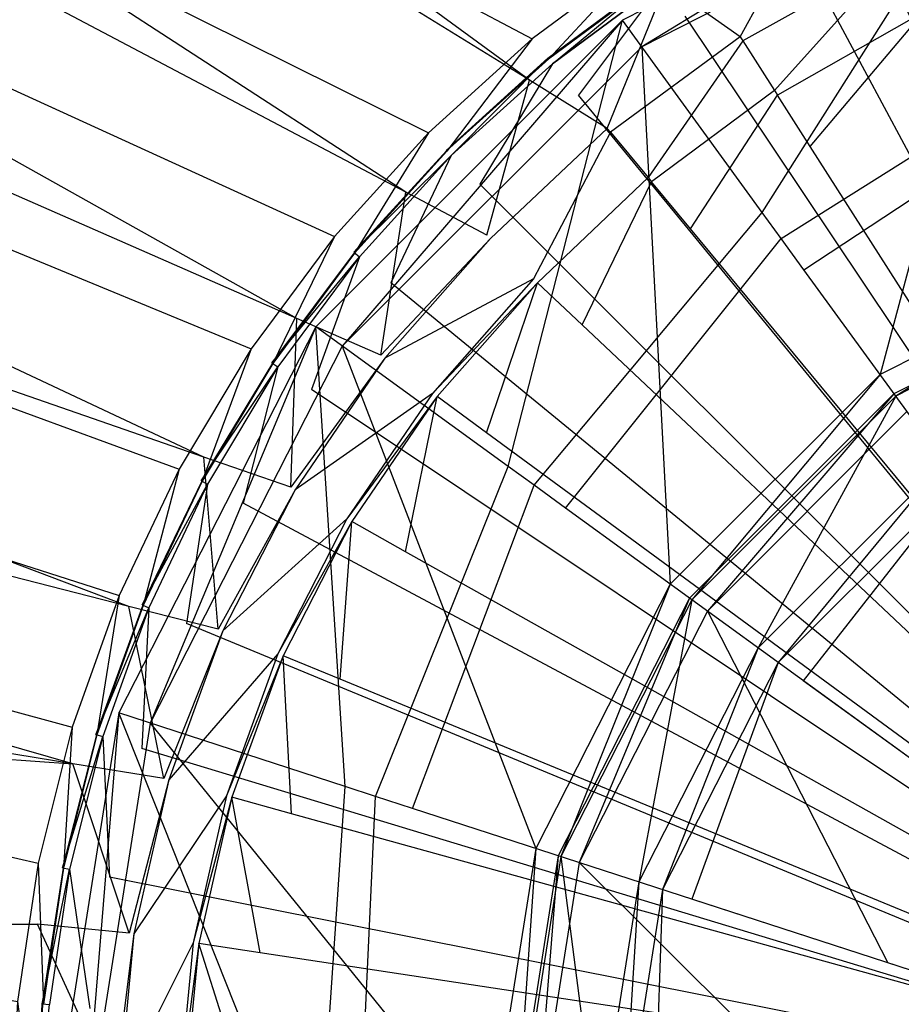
# Model space of a CAD drawing. Extents: x 0 to 0.45, y -0.35 to 0.
# Tile 15 of 30: x 0.194 to 0.213, y -0.157 to -0.136. Entities that reach past the tile are written whole.
import ezdxf

# ---------------------------------------------------------------- set-up
doc = ezdxf.new("R2010")
doc.units = 0
for name, color, linetype in [('L0_WT_536045_0___REPLACEMTFOREM', 7, 'CONTINUOUS'), ('L2_ABLAUF60_ONOVO_1___REPLACEMT', 7, 'CONTINUOUS'), ('L3_ABLAUF60_ONOVO_2___REPLACEMT', 7, 'CONTINUOUS')]:
    doc.layers.add(name, color=color, linetype=linetype)

msp = doc.modelspace()

# ---------------------------------------------------------------- linework, layer by layer
at = {"layer": 'L0_WT_536045_0___REPLACEMTFOREM', "color": 8}
for points, invisible_edges in [([(0.077165, -0.042931, 0.021923), (0.205356, -0.137469, 0.021923), (0.076399, -0.057836, 0.021923), (0.077165, -0.042931, 0.021923)], 13), ([(0.205356, -0.137469, 0.021923), (0.077165, -0.042931, 0.021923), (0.208304, -0.13539, 0.021923), (0.205356, -0.137469, 0.021923)], 14), ([(0.076399, -0.057836, 0.021923), (0.20268, -0.139892, 0.021923), (0.075633, -0.072741, 0.021923), (0.076399, -0.057836, 0.021923)], 13), ([(0.20268, -0.139892, 0.021923), (0.076399, -0.057836, 0.021923), (0.205356, -0.137469, 0.021923), (0.20268, -0.139892, 0.021923)], 14), ([(0.075633, -0.072741, 0.021923), (0.200319, -0.142625, 0.021923), (0.074867, -0.087646, 0.021923), (0.075633, -0.072741, 0.021923)], 13), ([(0.200319, -0.142625, 0.021923), (0.075633, -0.072741, 0.021923), (0.20268, -0.139892, 0.021923), (0.200319, -0.142625, 0.021923)], 14), ([(0.074867, -0.087646, 0.021923), (0.198311, -0.145629, 0.021923), (0.074101, -0.10255, 0.021923), (0.074867, -0.087646, 0.021923)], 13), ([(0.198311, -0.145629, 0.021923), (0.074867, -0.087646, 0.021923), (0.200319, -0.142625, 0.021923), (0.198311, -0.145629, 0.021923)], 14), ([(0.074101, -0.10255, 0.021923), (0.196688, -0.148858, 0.021923), (0.073335, -0.117455, 0.021923), (0.074101, -0.10255, 0.021923)], 13), ([(0.196688, -0.148858, 0.021923), (0.074101, -0.10255, 0.021923), (0.198311, -0.145629, 0.021923), (0.196688, -0.148858, 0.021923)], 14), ([(0.073335, -0.117455, 0.021923), (0.195477, -0.152264, 0.021923), (0.072569, -0.13236, 0.021923), (0.073335, -0.117455, 0.021923)], 13), ([(0.195477, -0.152264, 0.021923), (0.073335, -0.117455, 0.021923), (0.196688, -0.148858, 0.021923), (0.195477, -0.152264, 0.021923)], 14), ([(0.205415, -0.136572, 0.054029), (0.181246, -0.123743, 0.054029), (0.176427, -0.125307, 0.054029), (0.205415, -0.136572, 0.054029)], 13), ([(0.181246, -0.123743, 0.054029), (0.205415, -0.136572, 0.054029), (0.207849, -0.134768, 0.054029), (0.181246, -0.123743, 0.054029)], 14), ([(0.20317, -0.138607, 0.054029), (0.176427, -0.125307, 0.054029), (0.171832, -0.127459, 0.054029), (0.20317, -0.138607, 0.054029)], 13), ([(0.176427, -0.125307, 0.054029), (0.20317, -0.138607, 0.054029), (0.205415, -0.136572, 0.054029), (0.176427, -0.125307, 0.054029)], 14), ([(0.201136, -0.140852, 0.054029), (0.171832, -0.127459, 0.054029), (0.167539, -0.130163, 0.054029), (0.201136, -0.140852, 0.054029)], 13), ([(0.171832, -0.127459, 0.054029), (0.201136, -0.140852, 0.054029), (0.20317, -0.138607, 0.054029), (0.171832, -0.127459, 0.054029)], 14), ([(0.199331, -0.143285, 0.054029), (0.167539, -0.130163, 0.054029), (0.163621, -0.133371, 0.054029), (0.199331, -0.143285, 0.054029)], 13), ([(0.167539, -0.130163, 0.054029), (0.199331, -0.143285, 0.054029), (0.201136, -0.140852, 0.054029), (0.167539, -0.130163, 0.054029)], 14), ([(0.195477, -0.152264, 0.021923), (0.073728, -0.143963, 0.021923), (0.072569, -0.13236, 0.021923), (0.195477, -0.152264, 0.021923)], 13), ([(0.197774, -0.145884, 0.054029), (0.163621, -0.133371, 0.054029), (0.160146, -0.137029, 0.054029), (0.197774, -0.145884, 0.054029)], 13), ([(0.163621, -0.133371, 0.054029), (0.197774, -0.145884, 0.054029), (0.199331, -0.143285, 0.054029), (0.163621, -0.133371, 0.054029)], 14), ([(0.225, -0.160437, 0.049023), (0.213789, -0.133371, 0.049023), (0.21119, -0.1346, 0.049023), (0.225, -0.160437, 0.049023)], 14), ([(0.211479, -0.133682, 0.021923), (0.209919, -0.136528, 0.021923), (0.208304, -0.13539, 0.021923), (0.211479, -0.133682, 0.021923)], 13), ([(0.209919, -0.136528, 0.021923), (0.211479, -0.133682, 0.021923), (0.213026, -0.134907, 0.021923), (0.209919, -0.136528, 0.021923)], 14), ([(0.225, -0.160437, 0.049023), (0.21119, -0.1346, 0.049023), (0.208724, -0.136078, 0.049023), (0.225, -0.160437, 0.049023)], 14), ([(0.205772, -0.137007, 0.054029), (0.207849, -0.134768, 0.054029), (0.205415, -0.136572, 0.054029), (0.205772, -0.137007, 0.054029)], 13), ([(0.207849, -0.134768, 0.054029), (0.205772, -0.137007, 0.054029), (0.208161, -0.135235, 0.054029), (0.207849, -0.134768, 0.054029)], 14), ([(0.213026, -0.134907, 0.021923), (0.209975, -0.136617, 0.020382), (0.209919, -0.136528, 0.021923), (0.213026, -0.134907, 0.021923)], 14), ([(0.209975, -0.136617, 0.020382), (0.213026, -0.134907, 0.021923), (0.213071, -0.135001, 0.020382), (0.209975, -0.136617, 0.020382)], 13), ([(0.213071, -0.135001, 0.020382), (0.210659, -0.13769, 0.001753), (0.209975, -0.136617, 0.020382), (0.213071, -0.135001, 0.020382)], 14), ([(0.210659, -0.13769, 0.001753), (0.213071, -0.135001, 0.020382), (0.213614, -0.136148, 0.001753), (0.210659, -0.13769, 0.001753)], 13), ([(0.205857, -0.137111, 0.049023), (0.208147, -0.135215, 0.050165), (0.205756, -0.136988, 0.050165), (0.205857, -0.137111, 0.049023)], 14), ([(0.208156, -0.135228, 0.052677), (0.205756, -0.136988, 0.050165), (0.208147, -0.135215, 0.050165), (0.208156, -0.135228, 0.052677)], 13), ([(0.205756, -0.136988, 0.050165), (0.208156, -0.135228, 0.052677), (0.205766, -0.137001, 0.052677), (0.205756, -0.136988, 0.050165)], 14), ([(0.208161, -0.135235, 0.054029), (0.205766, -0.137001, 0.052677), (0.208156, -0.135228, 0.052677), (0.208161, -0.135235, 0.054029)], 13), ([(0.205766, -0.137001, 0.052677), (0.208161, -0.135235, 0.054029), (0.205772, -0.137007, 0.054029), (0.205766, -0.137001, 0.052677)], 14), ([(0.208147, -0.135215, 0.050165), (0.205857, -0.137111, 0.049023), (0.208236, -0.135347, 0.049023), (0.208147, -0.135215, 0.050165)], 13), ([(0.206415, -0.13779, 0.049023), (0.208236, -0.135347, 0.049023), (0.205857, -0.137111, 0.049023), (0.206415, -0.13779, 0.049023)], 13), ([(0.208236, -0.135347, 0.049023), (0.206415, -0.13779, 0.049023), (0.208724, -0.136078, 0.049023), (0.208236, -0.135347, 0.049023)], 14), ([(0.208304, -0.13539, 0.021923), (0.20704, -0.138509, 0.021923), (0.205356, -0.137469, 0.021923), (0.208304, -0.13539, 0.021923)], 13), ([(0.20704, -0.138509, 0.021923), (0.208304, -0.13539, 0.021923), (0.209919, -0.136528, 0.021923), (0.20704, -0.138509, 0.021923)], 14), ([(0.225, -0.160437, 0.049023), (0.208724, -0.136078, 0.049023), (0.206415, -0.13779, 0.049023), (0.225, -0.160437, 0.049023)], 14), ([(0.213614, -0.136148, 0.001753), (0.210723, -0.137791), (0.210659, -0.13769, 0.001753), (0.213614, -0.136148, 0.001753)], 14), ([(0.210723, -0.137791), (0.213614, -0.136148, 0.001753), (0.213665, -0.136256), (0.210723, -0.137791)], 13), ([(0.213665, -0.136256), (0.211429, -0.138899), (0.210723, -0.137791), (0.213665, -0.136256)], 13), ([(0.211429, -0.138899), (0.213665, -0.136256), (0.214225, -0.13744), (0.211429, -0.138899)], 14), ([(0.203568, -0.139005, 0.054029), (0.205415, -0.136572, 0.054029), (0.20317, -0.138607, 0.054029), (0.203568, -0.139005, 0.054029)], 13), ([(0.205415, -0.136572, 0.054029), (0.203568, -0.139005, 0.054029), (0.205772, -0.137007, 0.054029), (0.205415, -0.136572, 0.054029)], 14), ([(0.209919, -0.136528, 0.021923), (0.207107, -0.138591, 0.020382), (0.20704, -0.138509, 0.021923), (0.209919, -0.136528, 0.021923)], 14), ([(0.207107, -0.138591, 0.020382), (0.209919, -0.136528, 0.021923), (0.209975, -0.136617, 0.020382), (0.207107, -0.138591, 0.020382)], 13), ([(0.209975, -0.136617, 0.020382), (0.207921, -0.139574, 0.001753), (0.207107, -0.138591, 0.020382), (0.209975, -0.136617, 0.020382)], 14), ([(0.207921, -0.139574, 0.001753), (0.209975, -0.136617, 0.020382), (0.210659, -0.13769, 0.001753), (0.207921, -0.139574, 0.001753)], 13), ([(0.196478, -0.148623, 0.054029), (0.160146, -0.137029, 0.054029), (0.157173, -0.141075, 0.054029), (0.196478, -0.148623, 0.054029)], 13), ([(0.160146, -0.137029, 0.054029), (0.196478, -0.148623, 0.054029), (0.197774, -0.145884, 0.054029), (0.160146, -0.137029, 0.054029)], 14), ([(0.203663, -0.1391, 0.049023), (0.205756, -0.136988, 0.050165), (0.203551, -0.138987, 0.050165), (0.203663, -0.1391, 0.049023)], 14), ([(0.205766, -0.137001, 0.052677), (0.203551, -0.138987, 0.050165), (0.205756, -0.136988, 0.050165), (0.205766, -0.137001, 0.052677)], 13), ([(0.203551, -0.138987, 0.050165), (0.205766, -0.137001, 0.052677), (0.203562, -0.138999, 0.052677), (0.203551, -0.138987, 0.050165)], 14), ([(0.205772, -0.137007, 0.054029), (0.203562, -0.138999, 0.052677), (0.205766, -0.137001, 0.052677), (0.205772, -0.137007, 0.054029)], 13), ([(0.203562, -0.138999, 0.052677), (0.205772, -0.137007, 0.054029), (0.203568, -0.139005, 0.054029), (0.203562, -0.138999, 0.052677)], 14), ([(0.205756, -0.136988, 0.050165), (0.203663, -0.1391, 0.049023), (0.205857, -0.137111, 0.049023), (0.205756, -0.136988, 0.050165)], 13), ([(0.204285, -0.139721, 0.049023), (0.205857, -0.137111, 0.049023), (0.203663, -0.1391, 0.049023), (0.204285, -0.139721, 0.049023)], 13), ([(0.205857, -0.137111, 0.049023), (0.204285, -0.139721, 0.049023), (0.206415, -0.13779, 0.049023), (0.205857, -0.137111, 0.049023)], 14), ([(0.205356, -0.137469, 0.021923), (0.204433, -0.140819, 0.021923), (0.20268, -0.139892, 0.021923), (0.205356, -0.137469, 0.021923)], 13), ([(0.204433, -0.140819, 0.021923), (0.205356, -0.137469, 0.021923), (0.20704, -0.138509, 0.021923), (0.204433, -0.140819, 0.021923)], 14), ([(0.225, -0.160213), (0.211429, -0.138899), (0.214225, -0.13744), (0.225, -0.160213)], 14), ([(0.210659, -0.13769, 0.001753), (0.207998, -0.139666), (0.207921, -0.139574, 0.001753), (0.210659, -0.13769, 0.001753)], 14), ([(0.207998, -0.139666), (0.210659, -0.13769, 0.001753), (0.210723, -0.137791), (0.207998, -0.139666)], 13), ([(0.225, -0.160437, 0.049023), (0.206415, -0.13779, 0.049023), (0.204285, -0.139721, 0.049023), (0.225, -0.160437, 0.049023)], 14), ([(0.210723, -0.137791), (0.208838, -0.140681), (0.207998, -0.139666), (0.210723, -0.137791)], 13), ([(0.208838, -0.140681), (0.210723, -0.137791), (0.211429, -0.138899), (0.208838, -0.140681)], 14), ([(0.20704, -0.138509, 0.021923), (0.20451, -0.140892, 0.020382), (0.204433, -0.140819, 0.021923), (0.20704, -0.138509, 0.021923)], 14), ([(0.20451, -0.140892, 0.020382), (0.20704, -0.138509, 0.021923), (0.207107, -0.138591, 0.020382), (0.20451, -0.140892, 0.020382)], 13), ([(0.201571, -0.141209, 0.054029), (0.20317, -0.138607, 0.054029), (0.201136, -0.140852, 0.054029), (0.201571, -0.141209, 0.054029)], 13), ([(0.20317, -0.138607, 0.054029), (0.201571, -0.141209, 0.054029), (0.203568, -0.139005, 0.054029), (0.20317, -0.138607, 0.054029)], 14), ([(0.207107, -0.138591, 0.020382), (0.205442, -0.14177, 0.001753), (0.20451, -0.140892, 0.020382), (0.207107, -0.138591, 0.020382)], 14), ([(0.205442, -0.14177, 0.001753), (0.207107, -0.138591, 0.020382), (0.207921, -0.139574, 0.001753), (0.205442, -0.14177, 0.001753)], 13), ([(0.225, -0.160213), (0.208838, -0.140681), (0.211429, -0.138899), (0.225, -0.160213)], 14), ([(0.201552, -0.141193, 0.050165), (0.203663, -0.1391, 0.049023), (0.203551, -0.138987, 0.050165), (0.201552, -0.141193, 0.050165)], 14), ([(0.203562, -0.138999, 0.052677), (0.201552, -0.141193, 0.050165), (0.203551, -0.138987, 0.050165), (0.203562, -0.138999, 0.052677)], 14), ([(0.201552, -0.141193, 0.050165), (0.203562, -0.138999, 0.052677), (0.201564, -0.141203, 0.052677), (0.201552, -0.141193, 0.050165)], 13), ([(0.203663, -0.1391, 0.049023), (0.201552, -0.141193, 0.050165), (0.201674, -0.141294, 0.049023), (0.203663, -0.1391, 0.049023)], 13), ([(0.203568, -0.139005, 0.054029), (0.201564, -0.141203, 0.052677), (0.203562, -0.138999, 0.052677), (0.203568, -0.139005, 0.054029)], 14), ([(0.201564, -0.141203, 0.052677), (0.203568, -0.139005, 0.054029), (0.201571, -0.141209, 0.054029), (0.201564, -0.141203, 0.052677)], 13), ([(0.202354, -0.141851, 0.049023), (0.203663, -0.1391, 0.049023), (0.201674, -0.141294, 0.049023), (0.202354, -0.141851, 0.049023)], 13), ([(0.203663, -0.1391, 0.049023), (0.202354, -0.141851, 0.049023), (0.204285, -0.139721, 0.049023), (0.203663, -0.1391, 0.049023)], 14), ([(0.207921, -0.139574, 0.001753), (0.20553, -0.141853), (0.205442, -0.14177, 0.001753), (0.207921, -0.139574, 0.001753)], 14), ([(0.20553, -0.141853), (0.207921, -0.139574, 0.001753), (0.207998, -0.139666), (0.20553, -0.141853)], 13), ([(0.225, -0.160437, 0.049023), (0.204285, -0.139721, 0.049023), (0.202354, -0.141851, 0.049023), (0.225, -0.160437, 0.049023)], 14), ([(0.207998, -0.139666), (0.206493, -0.14276), (0.20553, -0.141853), (0.207998, -0.139666)], 13), ([(0.206493, -0.14276), (0.207998, -0.139666), (0.208838, -0.140681), (0.206493, -0.14276)], 14), ([(0.20268, -0.139892, 0.021923), (0.202138, -0.143422, 0.021923), (0.200319, -0.142625, 0.021923), (0.20268, -0.139892, 0.021923)], 13), ([(0.202138, -0.143422, 0.021923), (0.20268, -0.139892, 0.021923), (0.204433, -0.140819, 0.021923), (0.202138, -0.143422, 0.021923)], 14), ([(0.225, -0.160213), (0.206493, -0.14276), (0.208838, -0.140681), (0.225, -0.160213)], 14), ([(0.199799, -0.143598, 0.054029), (0.201136, -0.140852, 0.054029), (0.199331, -0.143285, 0.054029), (0.199799, -0.143598, 0.054029)], 13), ([(0.201136, -0.140852, 0.054029), (0.199799, -0.143598, 0.054029), (0.201571, -0.141209, 0.054029), (0.201136, -0.140852, 0.054029)], 14), ([(0.20451, -0.140892, 0.020382), (0.202138, -0.143422, 0.021923), (0.204433, -0.140819, 0.021923), (0.20451, -0.140892, 0.020382)], 14), ([(0.202138, -0.143422, 0.021923), (0.20451, -0.140892, 0.020382), (0.202224, -0.143485, 0.020382), (0.202138, -0.143422, 0.021923)], 13), ([(0.205442, -0.14177, 0.001753), (0.202224, -0.143485, 0.020382), (0.20451, -0.140892, 0.020382), (0.205442, -0.14177, 0.001753)], 14), ([(0.195458, -0.151475, 0.054029), (0.157173, -0.141075, 0.054029), (0.154752, -0.145439, 0.054029), (0.195458, -0.151475, 0.054029)], 13), ([(0.157173, -0.141075, 0.054029), (0.195458, -0.151475, 0.054029), (0.196478, -0.148623, 0.054029), (0.157173, -0.141075, 0.054029)], 14), ([(0.199778, -0.143584, 0.050165), (0.201674, -0.141294, 0.049023), (0.201552, -0.141193, 0.050165), (0.199778, -0.143584, 0.050165)], 14), ([(0.201564, -0.141203, 0.052677), (0.199778, -0.143584, 0.050165), (0.201552, -0.141193, 0.050165), (0.201564, -0.141203, 0.052677)], 14), ([(0.199778, -0.143584, 0.050165), (0.201564, -0.141203, 0.052677), (0.199792, -0.143593, 0.052677), (0.199778, -0.143584, 0.050165)], 13), ([(0.201674, -0.141294, 0.049023), (0.199778, -0.143584, 0.050165), (0.19991, -0.143672, 0.049023), (0.201674, -0.141294, 0.049023)], 13), ([(0.201571, -0.141209, 0.054029), (0.199792, -0.143593, 0.052677), (0.201564, -0.141203, 0.052677), (0.201571, -0.141209, 0.054029)], 14), ([(0.199792, -0.143593, 0.052677), (0.201571, -0.141209, 0.054029), (0.199799, -0.143598, 0.054029), (0.199792, -0.143593, 0.052677)], 13), ([(0.200641, -0.144161, 0.049023), (0.201674, -0.141294, 0.049023), (0.19991, -0.143672, 0.049023), (0.200641, -0.144161, 0.049023)], 13), ([(0.201674, -0.141294, 0.049023), (0.200641, -0.144161, 0.049023), (0.202354, -0.141851, 0.049023), (0.201674, -0.141294, 0.049023)], 14), ([(0.225, -0.160437, 0.049023), (0.202354, -0.141851, 0.049023), (0.200641, -0.144161, 0.049023), (0.225, -0.160437, 0.049023)], 14), ([(0.202224, -0.143485, 0.020382), (0.205442, -0.14177, 0.001753), (0.20326, -0.144246, 0.001753), (0.202224, -0.143485, 0.020382)], 13), ([(0.20553, -0.141853), (0.20326, -0.144246, 0.001753), (0.205442, -0.14177, 0.001753), (0.20553, -0.141853)], 14), ([(0.20326, -0.144246, 0.001753), (0.20553, -0.141853), (0.203358, -0.144317), (0.20326, -0.144246, 0.001753)], 13), ([(0.20553, -0.141853), (0.204428, -0.145103), (0.203358, -0.144317), (0.20553, -0.141853)], 13), ([(0.204428, -0.145103), (0.20553, -0.141853), (0.206493, -0.14276), (0.204428, -0.145103)], 14), ([(0.200319, -0.142625, 0.021923), (0.20019, -0.14628, 0.021923), (0.198311, -0.145629, 0.021923), (0.200319, -0.142625, 0.021923)], 13), ([(0.20019, -0.14628, 0.021923), (0.200319, -0.142625, 0.021923), (0.202138, -0.143422, 0.021923), (0.20019, -0.14628, 0.021923)], 14), ([(0.225, -0.160213), (0.204428, -0.145103), (0.206493, -0.14276), (0.225, -0.160213)], 14), ([(0.19827, -0.146149, 0.054029), (0.199331, -0.143285, 0.054029), (0.197774, -0.145884, 0.054029), (0.19827, -0.146149, 0.054029)], 13), ([(0.199331, -0.143285, 0.054029), (0.19827, -0.146149, 0.054029), (0.199799, -0.143598, 0.054029), (0.199331, -0.143285, 0.054029)], 14), ([(0.202224, -0.143485, 0.020382), (0.20019, -0.14628, 0.021923), (0.202138, -0.143422, 0.021923), (0.202224, -0.143485, 0.020382)], 14), ([(0.198248, -0.146137, 0.050165), (0.19991, -0.143672, 0.049023), (0.199778, -0.143584, 0.050165), (0.198248, -0.146137, 0.050165)], 14), ([(0.199792, -0.143593, 0.052677), (0.198248, -0.146137, 0.050165), (0.199778, -0.143584, 0.050165), (0.199792, -0.143593, 0.052677)], 14), ([(0.198248, -0.146137, 0.050165), (0.199792, -0.143593, 0.052677), (0.198262, -0.146145, 0.052677), (0.198248, -0.146137, 0.050165)], 13), ([(0.199799, -0.143598, 0.054029), (0.198262, -0.146145, 0.052677), (0.199792, -0.143593, 0.052677), (0.199799, -0.143598, 0.054029)], 14), ([(0.198262, -0.146145, 0.052677), (0.199799, -0.143598, 0.054029), (0.19827, -0.146149, 0.054029), (0.198262, -0.146145, 0.052677)], 13), ([(0.20019, -0.14628, 0.021923), (0.202224, -0.143485, 0.020382), (0.200283, -0.146333, 0.020382), (0.20019, -0.14628, 0.021923)], 13), ([(0.20326, -0.144246, 0.001753), (0.200283, -0.146333, 0.020382), (0.202224, -0.143485, 0.020382), (0.20326, -0.144246, 0.001753)], 14), ([(0.19991, -0.143672, 0.049023), (0.198248, -0.146137, 0.050165), (0.198388, -0.146212, 0.049023), (0.19991, -0.143672, 0.049023)], 13), ([(0.199163, -0.146627, 0.049023), (0.19991, -0.143672, 0.049023), (0.198388, -0.146212, 0.049023), (0.199163, -0.146627, 0.049023)], 13), ([(0.19991, -0.143672, 0.049023), (0.199163, -0.146627, 0.049023), (0.200641, -0.144161, 0.049023), (0.19991, -0.143672, 0.049023)], 14), ([(0.194706, -0.155738, 0.021923), (0.076644, -0.155349, 0.021923), (0.073728, -0.143963, 0.021923), (0.194706, -0.155738, 0.021923)], 13), ([(0.073728, -0.143963, 0.021923), (0.195477, -0.152264, 0.021923), (0.194706, -0.155738, 0.021923), (0.073728, -0.143963, 0.021923)], 14), ([(0.225, -0.160437, 0.049023), (0.200641, -0.144161, 0.049023), (0.199163, -0.146627, 0.049023), (0.225, -0.160437, 0.049023)], 14), ([(0.200283, -0.146333, 0.020382), (0.20326, -0.144246, 0.001753), (0.201407, -0.146963, 0.001753), (0.200283, -0.146333, 0.020382)], 13), ([(0.203358, -0.144317), (0.201407, -0.146963, 0.001753), (0.20326, -0.144246, 0.001753), (0.203358, -0.144317)], 14), ([(0.201407, -0.146963, 0.001753), (0.203358, -0.144317), (0.201513, -0.147023), (0.201407, -0.146963, 0.001753)], 13), ([(0.203358, -0.144317), (0.202674, -0.147674), (0.201513, -0.147023), (0.203358, -0.144317)], 13), ([(0.202674, -0.147674), (0.203358, -0.144317), (0.204428, -0.145103), (0.202674, -0.147674)], 14), ([(0.225, -0.160213), (0.202674, -0.147674), (0.204428, -0.145103), (0.225, -0.160213)], 14), ([(0.194721, -0.154414, 0.054029), (0.154752, -0.145439, 0.054029), (0.152926, -0.150047, 0.054029), (0.194721, -0.154414, 0.054029)], 13), ([(0.154752, -0.145439, 0.054029), (0.194721, -0.154414, 0.054029), (0.195458, -0.151475, 0.054029), (0.154752, -0.145439, 0.054029)], 14), ([(0.198311, -0.145629, 0.021923), (0.198618, -0.149349, 0.021923), (0.196688, -0.148858, 0.021923), (0.198311, -0.145629, 0.021923)], 13), ([(0.198618, -0.149349, 0.021923), (0.198311, -0.145629, 0.021923), (0.20019, -0.14628, 0.021923), (0.198618, -0.149349, 0.021923)], 14), ([(0.196998, -0.148838, 0.054029), (0.197774, -0.145884, 0.054029), (0.196478, -0.148623, 0.054029), (0.196998, -0.148838, 0.054029)], 13), ([(0.197774, -0.145884, 0.054029), (0.196998, -0.148838, 0.054029), (0.19827, -0.146149, 0.054029), (0.197774, -0.145884, 0.054029)], 14), ([(0.196975, -0.148828, 0.050165), (0.198388, -0.146212, 0.049023), (0.198248, -0.146137, 0.050165), (0.196975, -0.148828, 0.050165)], 14), ([(0.198262, -0.146145, 0.052677), (0.196975, -0.148828, 0.050165), (0.198248, -0.146137, 0.050165), (0.198262, -0.146145, 0.052677)], 14), ([(0.196975, -0.148828, 0.050165), (0.198262, -0.146145, 0.052677), (0.19699, -0.148834, 0.052677), (0.196975, -0.148828, 0.050165)], 13), ([(0.198388, -0.146212, 0.049023), (0.196975, -0.148828, 0.050165), (0.197122, -0.148889, 0.049023), (0.198388, -0.146212, 0.049023)], 13), ([(0.19827, -0.146149, 0.054029), (0.19699, -0.148834, 0.052677), (0.198262, -0.146145, 0.052677), (0.19827, -0.146149, 0.054029)], 14), ([(0.19699, -0.148834, 0.052677), (0.19827, -0.146149, 0.054029), (0.196998, -0.148838, 0.054029), (0.19699, -0.148834, 0.052677)], 13), ([(0.197934, -0.149225, 0.049023), (0.198388, -0.146212, 0.049023), (0.197122, -0.148889, 0.049023), (0.197934, -0.149225, 0.049023)], 13), ([(0.198388, -0.146212, 0.049023), (0.197934, -0.149225, 0.049023), (0.199163, -0.146627, 0.049023), (0.198388, -0.146212, 0.049023)], 14), ([(0.200283, -0.146333, 0.020382), (0.198618, -0.149349, 0.021923), (0.20019, -0.14628, 0.021923), (0.200283, -0.146333, 0.020382)], 14), ([(0.198618, -0.149349, 0.021923), (0.200283, -0.146333, 0.020382), (0.198717, -0.14939, 0.020382), (0.198618, -0.149349, 0.021923)], 13), ([(0.201407, -0.146963, 0.001753), (0.198717, -0.14939, 0.020382), (0.200283, -0.146333, 0.020382), (0.201407, -0.146963, 0.001753)], 14), ([(0.225, -0.160437, 0.049023), (0.199163, -0.146627, 0.049023), (0.197934, -0.149225, 0.049023), (0.225, -0.160437, 0.049023)], 14), ([(0.198717, -0.14939, 0.020382), (0.201407, -0.146963, 0.001753), (0.199912, -0.149882, 0.001753), (0.198717, -0.14939, 0.020382)], 13), ([(0.201513, -0.147023), (0.199912, -0.149882, 0.001753), (0.201407, -0.146963, 0.001753), (0.201513, -0.147023)], 14), ([(0.199912, -0.149882, 0.001753), (0.201513, -0.147023), (0.200025, -0.149928), (0.199912, -0.149882, 0.001753)], 13), ([(0.201513, -0.147023), (0.20126, -0.150436), (0.200025, -0.149928), (0.201513, -0.147023)], 13), ([(0.20126, -0.150436), (0.201513, -0.147023), (0.202674, -0.147674), (0.20126, -0.150436)], 14), ([(0.225, -0.160213), (0.20126, -0.150436), (0.202674, -0.147674), (0.225, -0.160213)], 14), ([(0.195996, -0.151638, 0.054029), (0.196478, -0.148623, 0.054029), (0.195458, -0.151475, 0.054029), (0.195996, -0.151638, 0.054029)], 13), ([(0.196478, -0.148623, 0.054029), (0.195996, -0.151638, 0.054029), (0.196998, -0.148838, 0.054029), (0.196478, -0.148623, 0.054029)], 14), ([(0.196688, -0.148858, 0.021923), (0.197446, -0.152583, 0.021923), (0.195477, -0.152264, 0.021923), (0.196688, -0.148858, 0.021923)], 13), ([(0.195972, -0.151631, 0.050165), (0.197122, -0.148889, 0.049023), (0.196975, -0.148828, 0.050165), (0.195972, -0.151631, 0.050165)], 14), ([(0.19699, -0.148834, 0.052677), (0.195972, -0.151631, 0.050165), (0.196975, -0.148828, 0.050165), (0.19699, -0.148834, 0.052677)], 14), ([(0.195972, -0.151631, 0.050165), (0.19699, -0.148834, 0.052677), (0.195988, -0.151636, 0.052677), (0.195972, -0.151631, 0.050165)], 13), ([(0.197122, -0.148889, 0.049023), (0.195972, -0.151631, 0.050165), (0.196124, -0.151677, 0.049023), (0.197122, -0.148889, 0.049023)], 13), ([(0.196998, -0.148838, 0.054029), (0.195988, -0.151636, 0.052677), (0.19699, -0.148834, 0.052677), (0.196998, -0.148838, 0.054029)], 14), ([(0.195988, -0.151636, 0.052677), (0.196998, -0.148838, 0.054029), (0.195996, -0.151638, 0.054029), (0.195988, -0.151636, 0.052677)], 13), ([(0.196965, -0.151932, 0.049023), (0.197122, -0.148889, 0.049023), (0.196124, -0.151677, 0.049023), (0.196965, -0.151932, 0.049023)], 13), ([(0.197446, -0.152583, 0.021923), (0.196688, -0.148858, 0.021923), (0.198618, -0.149349, 0.021923), (0.197446, -0.152583, 0.021923)], 14), ([(0.197122, -0.148889, 0.049023), (0.196965, -0.151932, 0.049023), (0.197934, -0.149225, 0.049023), (0.197122, -0.148889, 0.049023)], 14), ([(0.225, -0.160437, 0.049023), (0.197934, -0.149225, 0.049023), (0.196965, -0.151932, 0.049023), (0.225, -0.160437, 0.049023)], 14), ([(0.198717, -0.14939, 0.020382), (0.197446, -0.152583, 0.021923), (0.198618, -0.149349, 0.021923), (0.198717, -0.14939, 0.020382)], 14), ([(0.197446, -0.152583, 0.021923), (0.198717, -0.14939, 0.020382), (0.197549, -0.152611, 0.020382), (0.197446, -0.152583, 0.021923)], 13), ([(0.199912, -0.149882, 0.001753), (0.197549, -0.152611, 0.020382), (0.198717, -0.14939, 0.020382), (0.199912, -0.149882, 0.001753)], 14), ([(0.152926, -0.150047, 0.054029), (0.194277, -0.157411, 0.054029), (0.194721, -0.154414, 0.054029), (0.152926, -0.150047, 0.054029)], 14), ([(0.197549, -0.152611, 0.020382), (0.199912, -0.149882, 0.001753), (0.198798, -0.152957, 0.001753), (0.197549, -0.152611, 0.020382)], 13), ([(0.200025, -0.149928), (0.198798, -0.152957, 0.001753), (0.199912, -0.149882, 0.001753), (0.200025, -0.149928)], 14), ([(0.198798, -0.152957, 0.001753), (0.200025, -0.149928), (0.198915, -0.152989), (0.198798, -0.152957, 0.001753)], 13), ([(0.200025, -0.149928), (0.200205, -0.153346), (0.198915, -0.152989), (0.200025, -0.149928)], 13), ([(0.200205, -0.153346), (0.200025, -0.149928), (0.20126, -0.150436), (0.200205, -0.153346)], 14), ([(0.225, -0.160213), (0.200205, -0.153346), (0.20126, -0.150436), (0.225, -0.160213)], 14), ([(0.195273, -0.154524, 0.054029), (0.195458, -0.151475, 0.054029), (0.194721, -0.154414, 0.054029), (0.195273, -0.154524, 0.054029)], 13), ([(0.195458, -0.151475, 0.054029), (0.195273, -0.154524, 0.054029), (0.195996, -0.151638, 0.054029), (0.195458, -0.151475, 0.054029)], 14), ([(0.195249, -0.154519, 0.050165), (0.196124, -0.151677, 0.049023), (0.195972, -0.151631, 0.050165), (0.195249, -0.154519, 0.050165)], 14), ([(0.195988, -0.151636, 0.052677), (0.195249, -0.154519, 0.050165), (0.195972, -0.151631, 0.050165), (0.195988, -0.151636, 0.052677)], 14), ([(0.195249, -0.154519, 0.050165), (0.195988, -0.151636, 0.052677), (0.195265, -0.154522, 0.052677), (0.195249, -0.154519, 0.050165)], 13), ([(0.196124, -0.151677, 0.049023), (0.195249, -0.154519, 0.050165), (0.195405, -0.15455, 0.049023), (0.196124, -0.151677, 0.049023)], 13), ([(0.195996, -0.151638, 0.054029), (0.195265, -0.154522, 0.052677), (0.195988, -0.151636, 0.052677), (0.195996, -0.151638, 0.054029)], 14), ([(0.195265, -0.154522, 0.052677), (0.195996, -0.151638, 0.054029), (0.195273, -0.154524, 0.054029), (0.195265, -0.154522, 0.052677)], 13), ([(0.196267, -0.154721, 0.049023), (0.196124, -0.151677, 0.049023), (0.195405, -0.15455, 0.049023), (0.196267, -0.154721, 0.049023)], 13), ([(0.196124, -0.151677, 0.049023), (0.196267, -0.154721, 0.049023), (0.196965, -0.151932, 0.049023), (0.196124, -0.151677, 0.049023)], 14), ([(0.225, -0.160437, 0.049023), (0.196965, -0.151932, 0.049023), (0.196267, -0.154721, 0.049023), (0.225, -0.160437, 0.049023)], 14), ([(0.195477, -0.152264, 0.021923), (0.196691, -0.155932, 0.021923), (0.194706, -0.155738, 0.021923), (0.195477, -0.152264, 0.021923)], 13), ([(0.196691, -0.155932, 0.021923), (0.195477, -0.152264, 0.021923), (0.197446, -0.152583, 0.021923), (0.196691, -0.155932, 0.021923)], 14), ([(0.197549, -0.152611, 0.020382), (0.196691, -0.155932, 0.021923), (0.197446, -0.152583, 0.021923), (0.197549, -0.152611, 0.020382)], 14), ([(0.196691, -0.155932, 0.021923), (0.197549, -0.152611, 0.020382), (0.196797, -0.155948, 0.020382), (0.196691, -0.155932, 0.021923)], 13), ([(0.198798, -0.152957, 0.001753), (0.196797, -0.155948, 0.020382), (0.197549, -0.152611, 0.020382), (0.198798, -0.152957, 0.001753)], 14), ([(0.196797, -0.155948, 0.020382), (0.198798, -0.152957, 0.001753), (0.19808, -0.156141, 0.001753), (0.196797, -0.155948, 0.020382)], 13), ([(0.198915, -0.152989), (0.19808, -0.156141, 0.001753), (0.198798, -0.152957, 0.001753), (0.198915, -0.152989)], 14), ([(0.19808, -0.156141, 0.001753), (0.198915, -0.152989), (0.198201, -0.156159), (0.19808, -0.156141, 0.001753)], 13), ([(0.198915, -0.152989), (0.199526, -0.156359), (0.198201, -0.156159), (0.198915, -0.152989)], 13), ([(0.199526, -0.156359), (0.198915, -0.152989), (0.200205, -0.153346), (0.199526, -0.156359)], 14), ([(0.225, -0.160213), (0.199526, -0.156359), (0.200205, -0.153346), (0.225, -0.160213)], 14), ([(0.194837, -0.157466, 0.054029), (0.194721, -0.154414, 0.054029), (0.194277, -0.157411, 0.054029), (0.194837, -0.157466, 0.054029)], 13), ([(0.194721, -0.154414, 0.054029), (0.194837, -0.157466, 0.054029), (0.195273, -0.154524, 0.054029), (0.194721, -0.154414, 0.054029)], 14), ([(0.194812, -0.157463, 0.050165), (0.195405, -0.15455, 0.049023), (0.195249, -0.154519, 0.050165), (0.194812, -0.157463, 0.050165)], 14), ([(0.195265, -0.154522, 0.052677), (0.194812, -0.157463, 0.050165), (0.195249, -0.154519, 0.050165), (0.195265, -0.154522, 0.052677)], 14), ([(0.194812, -0.157463, 0.050165), (0.195265, -0.154522, 0.052677), (0.194828, -0.157465, 0.052677), (0.194812, -0.157463, 0.050165)], 13), ([(0.195273, -0.154524, 0.054029), (0.194828, -0.157465, 0.052677), (0.195265, -0.154522, 0.052677), (0.195273, -0.154524, 0.054029)], 14), ([(0.194828, -0.157465, 0.052677), (0.195273, -0.154524, 0.054029), (0.194837, -0.157466, 0.054029), (0.194828, -0.157465, 0.052677)], 13), ([(0.195405, -0.15455, 0.049023), (0.194812, -0.157463, 0.050165), (0.19497, -0.157479, 0.049023), (0.195405, -0.15455, 0.049023)], 13), ([(0.195845, -0.157565, 0.049023), (0.195405, -0.15455, 0.049023), (0.19497, -0.157479, 0.049023), (0.195845, -0.157565, 0.049023)], 13), ([(0.195405, -0.15455, 0.049023), (0.195845, -0.157565, 0.049023), (0.196267, -0.154721, 0.049023), (0.195405, -0.15455, 0.049023)], 14), ([(0.225, -0.160437, 0.049023), (0.196267, -0.154721, 0.049023), (0.195845, -0.157565, 0.049023), (0.225, -0.160437, 0.049023)], 14), ([(0.076644, -0.155349, 0.021923), (0.194706, -0.155738, 0.021923), (0.194371, -0.159279, 0.021923), (0.076644, -0.155349, 0.021923)], 14), ([(0.194371, -0.159279, 0.021923), (0.081224, -0.166378, 0.021923), (0.076644, -0.155349, 0.021923), (0.194371, -0.159279, 0.021923)], 13), ([(0.194706, -0.155738, 0.021923), (0.196366, -0.159345, 0.021923), (0.194371, -0.159279, 0.021923), (0.194706, -0.155738, 0.021923)], 13), ([(0.196366, -0.159345, 0.021923), (0.194706, -0.155738, 0.021923), (0.196691, -0.155932, 0.021923), (0.196366, -0.159345, 0.021923)], 14), ([(0.196797, -0.155948, 0.020382), (0.196366, -0.159345, 0.021923), (0.196691, -0.155932, 0.021923), (0.196797, -0.155948, 0.020382)], 14), ([(0.196366, -0.159345, 0.021923), (0.196797, -0.155948, 0.020382), (0.196473, -0.159349, 0.020382), (0.196366, -0.159345, 0.021923)], 13), ([(0.19808, -0.156141, 0.001753), (0.196473, -0.159349, 0.020382), (0.196797, -0.155948, 0.020382), (0.19808, -0.156141, 0.001753)], 14), ([(0.196473, -0.159349, 0.020382), (0.19808, -0.156141, 0.001753), (0.197771, -0.159387, 0.001753), (0.196473, -0.159349, 0.020382)], 13), ([(0.198201, -0.156159), (0.197771, -0.159387, 0.001753), (0.19808, -0.156141, 0.001753), (0.198201, -0.156159)], 14), ([(0.197771, -0.159387, 0.001753), (0.198201, -0.156159), (0.197893, -0.159391), (0.197771, -0.159387, 0.001753)], 13), ([(0.198201, -0.156159), (0.199233, -0.159431), (0.197893, -0.159391), (0.198201, -0.156159)], 13), ([(0.199233, -0.159431), (0.198201, -0.156159), (0.199526, -0.156359), (0.199233, -0.159431)], 14), ([(0.225, -0.160213), (0.199233, -0.159431), (0.199526, -0.156359), (0.225, -0.160213)], 14), ([(0.194691, -0.160437, 0.054029), (0.194277, -0.157411, 0.054029), (0.194128, -0.160437, 0.054029), (0.194691, -0.160437, 0.054029)], 13), ([(0.194277, -0.157411, 0.054029), (0.194691, -0.160437, 0.054029), (0.194837, -0.157466, 0.054029), (0.194277, -0.157411, 0.054029)], 14), ([(0.194666, -0.160437, 0.050165), (0.19497, -0.157479, 0.049023), (0.194812, -0.157463, 0.050165), (0.194666, -0.160437, 0.050165)], 14), ([(0.194812, -0.157463, 0.050165), (0.194682, -0.160437, 0.052677), (0.194666, -0.160437, 0.050165), (0.194812, -0.157463, 0.050165)], 13), ([(0.194682, -0.160437, 0.052677), (0.194812, -0.157463, 0.050165), (0.194828, -0.157465, 0.052677), (0.194682, -0.160437, 0.052677)], 14), ([(0.194828, -0.157465, 0.052677), (0.194691, -0.160437, 0.054029), (0.194682, -0.160437, 0.052677), (0.194828, -0.157465, 0.052677)], 13), ([(0.194691, -0.160437, 0.054029), (0.194828, -0.157465, 0.052677), (0.194837, -0.157466, 0.054029), (0.194691, -0.160437, 0.054029)], 14)]:
    msp.add_3dface(points, dxfattribs=dict(at, invisible_edges=invisible_edges))
at = {"layer": 'L2_ABLAUF60_ONOVO_1___REPLACEMT', "color": 8}
for points, invisible_edges in [([(0.21573, -0.131905, 0.053342), (0.210393, -0.140332, 0.049535), (0.207366, -0.136166, 0.053342), (0.21573, -0.131905, 0.053342)], 13), ([(0.207785, -0.136743, 0.054023), (0.21573, -0.131905, 0.054023), (0.207366, -0.136166, 0.054023), (0.207785, -0.136743, 0.054023)], 13), ([(0.207366, -0.136166, 0.053342), (0.21573, -0.131905, 0.054023), (0.21573, -0.131905, 0.053342), (0.207366, -0.136166, 0.053342)], 13), ([(0.21573, -0.131905, 0.054023), (0.207366, -0.136166, 0.053342), (0.207366, -0.136166, 0.054023), (0.21573, -0.131905, 0.054023)], 14), ([(0.21573, -0.131905, 0.054023), (0.207785, -0.136743, 0.054023), (0.21595, -0.132583, 0.054023), (0.21573, -0.131905, 0.054023)], 14), ([(0.210393, -0.140332, 0.049535), (0.21573, -0.131905, 0.053342), (0.217321, -0.136802, 0.049535), (0.210393, -0.140332, 0.049535)], 14), ([(0.212942, -0.143841, 0.052248), (0.21595, -0.132583, 0.054023), (0.207785, -0.136743, 0.054023), (0.212942, -0.143841, 0.052248)], 13), ([(0.21595, -0.132583, 0.054023), (0.212942, -0.143841, 0.052248), (0.218661, -0.140927, 0.052248), (0.21595, -0.132583, 0.054023)], 14), ([(0.207366, -0.136166, 0.053342), (0.204896, -0.14583, 0.049535), (0.20073, -0.142803, 0.053342), (0.207366, -0.136166, 0.053342)], 13), ([(0.201306, -0.143222, 0.054023), (0.207366, -0.136166, 0.054023), (0.20073, -0.142803, 0.054023), (0.201306, -0.143222, 0.054023)], 13), ([(0.20073, -0.142803, 0.053342), (0.207366, -0.136166, 0.054023), (0.207366, -0.136166, 0.053342), (0.20073, -0.142803, 0.053342)], 13), ([(0.207366, -0.136166, 0.054023), (0.20073, -0.142803, 0.053342), (0.20073, -0.142803, 0.054023), (0.207366, -0.136166, 0.054023)], 14), ([(0.207366, -0.136166, 0.054023), (0.201306, -0.143222, 0.054023), (0.207785, -0.136743, 0.054023), (0.207366, -0.136166, 0.054023)], 14), ([(0.204896, -0.14583, 0.049535), (0.207366, -0.136166, 0.053342), (0.210393, -0.140332, 0.049535), (0.204896, -0.14583, 0.049535)], 14), ([(0.208404, -0.148379, 0.052248), (0.207785, -0.136743, 0.054023), (0.201306, -0.143222, 0.054023), (0.208404, -0.148379, 0.052248)], 13), ([(0.207785, -0.136743, 0.054023), (0.208404, -0.148379, 0.052248), (0.212942, -0.143841, 0.052248), (0.207785, -0.136743, 0.054023)], 14), ([(0.217321, -0.136802, 0.049535), (0.2108, -0.140892, 0.049023), (0.210393, -0.140332, 0.049535), (0.217321, -0.136802, 0.049535)], 13), ([(0.2108, -0.140892, 0.049023), (0.217321, -0.136802, 0.049535), (0.217535, -0.137461, 0.049023), (0.2108, -0.140892, 0.049023)], 14), ([(0.217535, -0.137461, 0.049023), (0.211293, -0.14157, 0.049023), (0.2108, -0.140892, 0.049023), (0.217535, -0.137461, 0.049023)], 13), ([(0.211293, -0.14157, 0.049023), (0.217535, -0.137461, 0.049023), (0.217794, -0.138258, 0.049023), (0.211293, -0.14157, 0.049023)], 14), ([(0.225, -0.160437, 0.049023), (0.211293, -0.14157, 0.049023), (0.217794, -0.138258, 0.049023), (0.225, -0.160437, 0.049023)], 14), ([(0.210393, -0.140332, 0.049535), (0.205455, -0.146237, 0.049023), (0.204896, -0.14583, 0.049535), (0.210393, -0.140332, 0.049535)], 13), ([(0.205455, -0.146237, 0.049023), (0.210393, -0.140332, 0.049535), (0.2108, -0.140892, 0.049023), (0.205455, -0.146237, 0.049023)], 14), ([(0.2108, -0.140892, 0.049023), (0.206134, -0.146729, 0.049023), (0.205455, -0.146237, 0.049023), (0.2108, -0.140892, 0.049023)], 13), ([(0.206134, -0.146729, 0.049023), (0.2108, -0.140892, 0.049023), (0.211293, -0.14157, 0.049023), (0.206134, -0.146729, 0.049023)], 14), ([(0.213281, -0.144307, 0.052248), (0.218661, -0.140927, 0.052248), (0.212942, -0.143841, 0.052248), (0.213281, -0.144307, 0.052248)], 13), ([(0.218661, -0.140927, 0.052248), (0.213281, -0.144307, 0.052248), (0.218839, -0.141475, 0.052248), (0.218661, -0.140927, 0.052248)], 14), ([(0.214322, -0.145739, 0.050905), (0.218839, -0.141475, 0.052248), (0.213281, -0.144307, 0.052248), (0.214322, -0.145739, 0.050905)], 13), ([(0.225, -0.160437, 0.049023), (0.206134, -0.146729, 0.049023), (0.211293, -0.14157, 0.049023), (0.225, -0.160437, 0.049023)], 14), ([(0.20073, -0.142803, 0.053342), (0.201366, -0.152757, 0.049535), (0.196468, -0.151166, 0.053342), (0.20073, -0.142803, 0.053342)], 13), ([(0.197146, -0.151386, 0.054023), (0.20073, -0.142803, 0.054023), (0.196468, -0.151166, 0.054023), (0.197146, -0.151386, 0.054023)], 13), ([(0.196468, -0.151166, 0.054023), (0.20073, -0.142803, 0.053342), (0.196468, -0.151166, 0.053342), (0.196468, -0.151166, 0.054023)], 13), ([(0.20073, -0.142803, 0.053342), (0.196468, -0.151166, 0.054023), (0.20073, -0.142803, 0.054023), (0.20073, -0.142803, 0.053342)], 14), ([(0.20073, -0.142803, 0.054023), (0.197146, -0.151386, 0.054023), (0.201306, -0.143222, 0.054023), (0.20073, -0.142803, 0.054023)], 14), ([(0.201366, -0.152757, 0.049535), (0.20073, -0.142803, 0.053342), (0.204896, -0.14583, 0.049535), (0.201366, -0.152757, 0.049535)], 14), ([(0.20549, -0.154097, 0.052248), (0.201306, -0.143222, 0.054023), (0.197146, -0.151386, 0.054023), (0.20549, -0.154097, 0.052248)], 13), ([(0.201306, -0.143222, 0.054023), (0.20549, -0.154097, 0.052248), (0.208404, -0.148379, 0.052248), (0.201306, -0.143222, 0.054023)], 14), ([(0.20887, -0.148717, 0.052248), (0.212942, -0.143841, 0.052248), (0.208404, -0.148379, 0.052248), (0.20887, -0.148717, 0.052248)], 13), ([(0.212942, -0.143841, 0.052248), (0.20887, -0.148717, 0.052248), (0.213281, -0.144307, 0.052248), (0.212942, -0.143841, 0.052248)], 14), ([(0.210303, -0.149758, 0.050905), (0.213281, -0.144307, 0.052248), (0.20887, -0.148717, 0.052248), (0.210303, -0.149758, 0.050905)], 13), ([(0.213281, -0.144307, 0.052248), (0.210303, -0.149758, 0.050905), (0.214322, -0.145739, 0.050905), (0.213281, -0.144307, 0.052248)], 14), ([(0.210739, -0.150076, 0.050495), (0.214322, -0.145739, 0.050905), (0.210303, -0.149758, 0.050905), (0.210739, -0.150076, 0.050495)], 13), ([(0.214322, -0.145739, 0.050905), (0.210739, -0.150076, 0.050495), (0.214639, -0.146176, 0.050495), (0.214322, -0.145739, 0.050905)], 14), ([(0.204896, -0.14583, 0.049535), (0.202024, -0.152971, 0.049023), (0.201366, -0.152757, 0.049535), (0.204896, -0.14583, 0.049535)], 13), ([(0.202024, -0.152971, 0.049023), (0.204896, -0.14583, 0.049535), (0.205455, -0.146237, 0.049023), (0.202024, -0.152971, 0.049023)], 14), ([(0.211281, -0.150469, 0.050495), (0.214639, -0.146176, 0.050495), (0.210739, -0.150076, 0.050495), (0.211281, -0.150469, 0.050495)], 13), ([(0.214639, -0.146176, 0.050495), (0.211281, -0.150469, 0.050495), (0.215033, -0.146718, 0.050495), (0.214639, -0.146176, 0.050495)], 14), ([(0.205455, -0.146237, 0.049023), (0.202821, -0.15323, 0.049023), (0.202024, -0.152971, 0.049023), (0.205455, -0.146237, 0.049023)], 13), ([(0.202821, -0.15323, 0.049023), (0.205455, -0.146237, 0.049023), (0.206134, -0.146729, 0.049023), (0.202821, -0.15323, 0.049023)], 14), ([(0.225, -0.160437, 0.049023), (0.202821, -0.15323, 0.049023), (0.206134, -0.146729, 0.049023), (0.225, -0.160437, 0.049023)], 14), ([(0.225, -0.160437, 0.050495), (0.215033, -0.146718, 0.050495), (0.211281, -0.150469, 0.050495), (0.225, -0.160437, 0.050495)], 14), ([(0.206038, -0.154275, 0.052248), (0.208404, -0.148379, 0.052248), (0.20549, -0.154097, 0.052248), (0.206038, -0.154275, 0.052248)], 13), ([(0.208404, -0.148379, 0.052248), (0.206038, -0.154275, 0.052248), (0.20887, -0.148717, 0.052248), (0.208404, -0.148379, 0.052248)], 14), ([(0.207722, -0.154823, 0.050905), (0.20887, -0.148717, 0.052248), (0.206038, -0.154275, 0.052248), (0.207722, -0.154823, 0.050905)], 13), ([(0.20887, -0.148717, 0.052248), (0.207722, -0.154823, 0.050905), (0.210303, -0.149758, 0.050905), (0.20887, -0.148717, 0.052248)], 14), ([(0.208236, -0.15499, 0.050495), (0.210303, -0.149758, 0.050905), (0.207722, -0.154823, 0.050905), (0.208236, -0.15499, 0.050495)], 13), ([(0.210303, -0.149758, 0.050905), (0.208236, -0.15499, 0.050495), (0.210739, -0.150076, 0.050495), (0.210303, -0.149758, 0.050905)], 14), ([(0.208873, -0.155197, 0.050495), (0.210739, -0.150076, 0.050495), (0.208236, -0.15499, 0.050495), (0.208873, -0.155197, 0.050495)], 13), ([(0.210739, -0.150076, 0.050495), (0.208873, -0.155197, 0.050495), (0.211281, -0.150469, 0.050495), (0.210739, -0.150076, 0.050495)], 14), ([(0.225, -0.160437, 0.050495), (0.211281, -0.150469, 0.050495), (0.208873, -0.155197, 0.050495), (0.225, -0.160437, 0.050495)], 14), ([(0.196468, -0.151166, 0.053342), (0.200149, -0.160437, 0.049535), (0.195, -0.160437, 0.053342), (0.196468, -0.151166, 0.053342)], 13), ([(0.195713, -0.160437, 0.054023), (0.196468, -0.151166, 0.054023), (0.195, -0.160437, 0.054023), (0.195713, -0.160437, 0.054023)], 13), ([(0.195, -0.160437, 0.054023), (0.196468, -0.151166, 0.053342), (0.195, -0.160437, 0.053342), (0.195, -0.160437, 0.054023)], 13), ([(0.196468, -0.151166, 0.053342), (0.195, -0.160437, 0.054023), (0.196468, -0.151166, 0.054023), (0.196468, -0.151166, 0.053342)], 14), ([(0.196468, -0.151166, 0.054023), (0.195713, -0.160437, 0.054023), (0.197146, -0.151386, 0.054023), (0.196468, -0.151166, 0.054023)], 14), ([(0.200149, -0.160437, 0.049535), (0.196468, -0.151166, 0.053342), (0.201366, -0.152757, 0.049535), (0.200149, -0.160437, 0.049535)], 14), ([(0.204486, -0.160437, 0.052248), (0.197146, -0.151386, 0.054023), (0.195713, -0.160437, 0.054023), (0.204486, -0.160437, 0.052248)], 13), ([(0.197146, -0.151386, 0.054023), (0.204486, -0.160437, 0.052248), (0.20549, -0.154097, 0.052248), (0.197146, -0.151386, 0.054023)], 14), ([(0.201366, -0.152757, 0.049535), (0.200842, -0.160437, 0.049023), (0.200149, -0.160437, 0.049535), (0.201366, -0.152757, 0.049535)], 13), ([(0.200842, -0.160437, 0.049023), (0.201366, -0.152757, 0.049535), (0.202024, -0.152971, 0.049023), (0.200842, -0.160437, 0.049023)], 14), ([(0.202024, -0.152971, 0.049023), (0.20168, -0.160437, 0.049023), (0.200842, -0.160437, 0.049023), (0.202024, -0.152971, 0.049023)], 13), ([(0.20168, -0.160437, 0.049023), (0.202024, -0.152971, 0.049023), (0.202821, -0.15323, 0.049023), (0.20168, -0.160437, 0.049023)], 14), ([(0.225, -0.160437, 0.049023), (0.20168, -0.160437, 0.049023), (0.202821, -0.15323, 0.049023), (0.225, -0.160437, 0.049023)], 14), ([(0.205062, -0.160437, 0.052248), (0.20549, -0.154097, 0.052248), (0.204486, -0.160437, 0.052248), (0.205062, -0.160437, 0.052248)], 13), ([(0.20549, -0.154097, 0.052248), (0.205062, -0.160437, 0.052248), (0.206038, -0.154275, 0.052248), (0.20549, -0.154097, 0.052248)], 14), ([(0.206833, -0.160437, 0.050905), (0.206038, -0.154275, 0.052248), (0.205062, -0.160437, 0.052248), (0.206833, -0.160437, 0.050905)], 13), ([(0.206038, -0.154275, 0.052248), (0.206833, -0.160437, 0.050905), (0.207722, -0.154823, 0.050905), (0.206038, -0.154275, 0.052248)], 14), ([(0.207373, -0.160437, 0.050495), (0.207722, -0.154823, 0.050905), (0.206833, -0.160437, 0.050905), (0.207373, -0.160437, 0.050495)], 13), ([(0.207722, -0.154823, 0.050905), (0.207373, -0.160437, 0.050495), (0.208236, -0.15499, 0.050495), (0.207722, -0.154823, 0.050905)], 14), ([(0.208043, -0.160437, 0.050495), (0.208236, -0.15499, 0.050495), (0.207373, -0.160437, 0.050495), (0.208043, -0.160437, 0.050495)], 13), ([(0.208236, -0.15499, 0.050495), (0.208043, -0.160437, 0.050495), (0.208873, -0.155197, 0.050495), (0.208236, -0.15499, 0.050495)], 14), ([(0.225, -0.160437, 0.050495), (0.208873, -0.155197, 0.050495), (0.208043, -0.160437, 0.050495), (0.225, -0.160437, 0.050495)], 14)]:
    msp.add_3dface(points, dxfattribs=dict(at, invisible_edges=invisible_edges))
at = {"layer": 'L3_ABLAUF60_ONOVO_2___REPLACEMT', "color": 8}
for points, invisible_edges in [([(0.213524, -0.144642, 0.053046), (0.21882, -0.141415, 0.052966), (0.213244, -0.144256, 0.052966), (0.213524, -0.144642, 0.053046)], 13), ([(0.213244, -0.144256, 0.052341), (0.21882, -0.141415, 0.052966), (0.21882, -0.141415, 0.052341), (0.213244, -0.144256, 0.052341)], 13), ([(0.21882, -0.141415, 0.052966), (0.213244, -0.144256, 0.052341), (0.213244, -0.144256, 0.052966), (0.21882, -0.141415, 0.052966)], 14), ([(0.209205, -0.148961, 0.053046), (0.213244, -0.144256, 0.052966), (0.20882, -0.148681, 0.052966), (0.209205, -0.148961, 0.053046)], 13), ([(0.20882, -0.148681, 0.052341), (0.213244, -0.144256, 0.052966), (0.213244, -0.144256, 0.052341), (0.20882, -0.148681, 0.052341)], 13), ([(0.213244, -0.144256, 0.052966), (0.20882, -0.148681, 0.052341), (0.20882, -0.148681, 0.052966), (0.213244, -0.144256, 0.052966)], 14), ([(0.213244, -0.144256, 0.052966), (0.209205, -0.148961, 0.053046), (0.213524, -0.144642, 0.053046), (0.213244, -0.144256, 0.052966)], 14), ([(0.214884, -0.153087, 0.054211), (0.213524, -0.144642, 0.053046), (0.209205, -0.148961, 0.053046), (0.214884, -0.153087, 0.054211)], 13), ([(0.206432, -0.154403, 0.053046), (0.20882, -0.148681, 0.052966), (0.205979, -0.154256, 0.052966), (0.206432, -0.154403, 0.053046)], 13), ([(0.205979, -0.154256, 0.052966), (0.20882, -0.148681, 0.052341), (0.205979, -0.154256, 0.052341), (0.205979, -0.154256, 0.052966)], 13), ([(0.20882, -0.148681, 0.052341), (0.205979, -0.154256, 0.052966), (0.20882, -0.148681, 0.052966), (0.20882, -0.148681, 0.052341)], 14), ([(0.20882, -0.148681, 0.052966), (0.206432, -0.154403, 0.053046), (0.209205, -0.148961, 0.053046), (0.20882, -0.148681, 0.052966)], 14), ([(0.213108, -0.156573, 0.054211), (0.209205, -0.148961, 0.053046), (0.206432, -0.154403, 0.053046), (0.213108, -0.156573, 0.054211)], 13), ([(0.209205, -0.148961, 0.053046), (0.213108, -0.156573, 0.054211), (0.214884, -0.153087, 0.054211), (0.209205, -0.148961, 0.053046)], 14), ([(0.225, -0.160437, 0.054211), (0.214884, -0.153087, 0.054211), (0.213108, -0.156573, 0.054211), (0.225, -0.160437, 0.054211)], 14), ([(0.205476, -0.160437, 0.053046), (0.205979, -0.154256, 0.052966), (0.205, -0.160437, 0.052966), (0.205476, -0.160437, 0.053046)], 13), ([(0.205, -0.160437, 0.052966), (0.205979, -0.154256, 0.052341), (0.205, -0.160437, 0.052341), (0.205, -0.160437, 0.052966)], 13), ([(0.205979, -0.154256, 0.052341), (0.205, -0.160437, 0.052966), (0.205979, -0.154256, 0.052966), (0.205979, -0.154256, 0.052341)], 14), ([(0.205979, -0.154256, 0.052966), (0.205476, -0.160437, 0.053046), (0.206432, -0.154403, 0.053046), (0.205979, -0.154256, 0.052966)], 14), ([(0.212496, -0.160437, 0.054211), (0.206432, -0.154403, 0.053046), (0.205476, -0.160437, 0.053046), (0.212496, -0.160437, 0.054211)], 13), ([(0.206432, -0.154403, 0.053046), (0.212496, -0.160437, 0.054211), (0.213108, -0.156573, 0.054211), (0.206432, -0.154403, 0.053046)], 14), ([(0.225, -0.160437, 0.054211), (0.213108, -0.156573, 0.054211), (0.212496, -0.160437, 0.054211), (0.225, -0.160437, 0.054211)], 14)]:
    msp.add_3dface(points, dxfattribs=dict(at, invisible_edges=invisible_edges))

doc.saveas('drawing.dxf')
